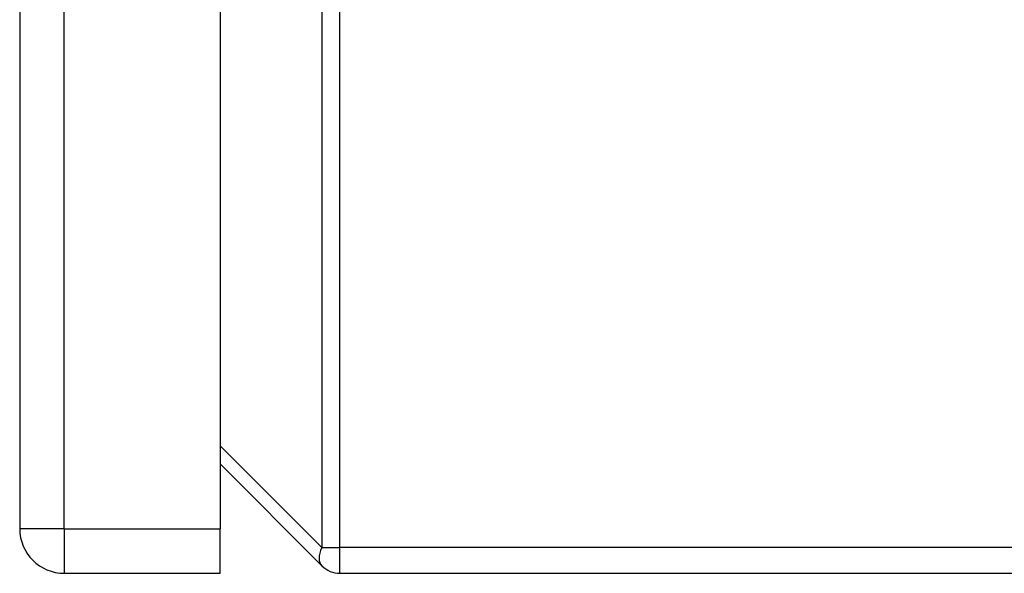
# Model space of a CAD drawing. Header units: inches. Extents: x 5.1 to 81, y 4.4 to 51.
# Tile 29 of 56: x 51.1 to 54.3, y 19.5 to 21.3. Entities that reach past the tile are written whole.
import ezdxf

# ---------------------------------------------------------------- set-up
doc = ezdxf.new("R2010")
doc.units = ezdxf.units.IN
doc.header["$MEASUREMENT"] = 0
doc.layers.add('Visible Edges(ANSI)', color=7, linetype='Continuous', lineweight=25)
doc.layers.add('Visible Tangent Edges(ANSI)', color=7, linetype='Continuous', lineweight=25)

msp = doc.modelspace()

# ---------------------------------------------------------------- linework, layer by layer
at = {"layer": 'Visible Edges(ANSI)'}
for p, q in [((51.7163, 35.3761), (51.7163, 19.6681)), ((51.0603, 21.8971), (51.0603, 19.6681)), ((51.7163, 19.8801), (52.0497, 19.5467)), ((51.7163, 19.5221), (51.7163, 19.6681)), ((51.2063, 19.5221), (51.7163, 19.5221)), ((52.1091, 19.5221), (57.4623, 19.5221))]:
    msp.add_line(p, q, dxfattribs=at)
for centre, radius, start in [((51.2063, 19.6681), 0.146, 180), ((52.1091, 19.6061), 0.084, 225)]:
    msp.add_arc(centre, radius, start, 270, dxfattribs=at)
at = {"layer": 'Visible Tangent Edges(ANSI)'}
for p, q in [((52.0497, 35.4381), (52.0497, 19.6061)), ((52.1091, 19.6061), (52.1091, 35.4381)), ((51.2063, 19.6681), (51.2063, 21.8971)), ((52.0497, 19.6061), (51.7163, 19.9395)), ((51.2063, 19.6681), (51.0603, 19.6681)), ((51.2063, 19.6681), (51.2063, 19.5221)), ((51.2063, 19.6681), (51.7163, 19.6681)), ((52.0497, 19.6061), (52.1091, 19.6061)), ((57.4623, 19.6061), (52.1091, 19.6061)), ((52.1091, 19.5221), (52.1091, 19.6061))]:
    msp.add_line(p, q, dxfattribs=at)
msp.add_ellipse((52.1091, 19.6061), major_axis=(-0.0594, -0.0594), ratio=0.57735, start_param=5.235988, end_param=6.283185, dxfattribs=at)

doc.saveas('drawing.dxf')
